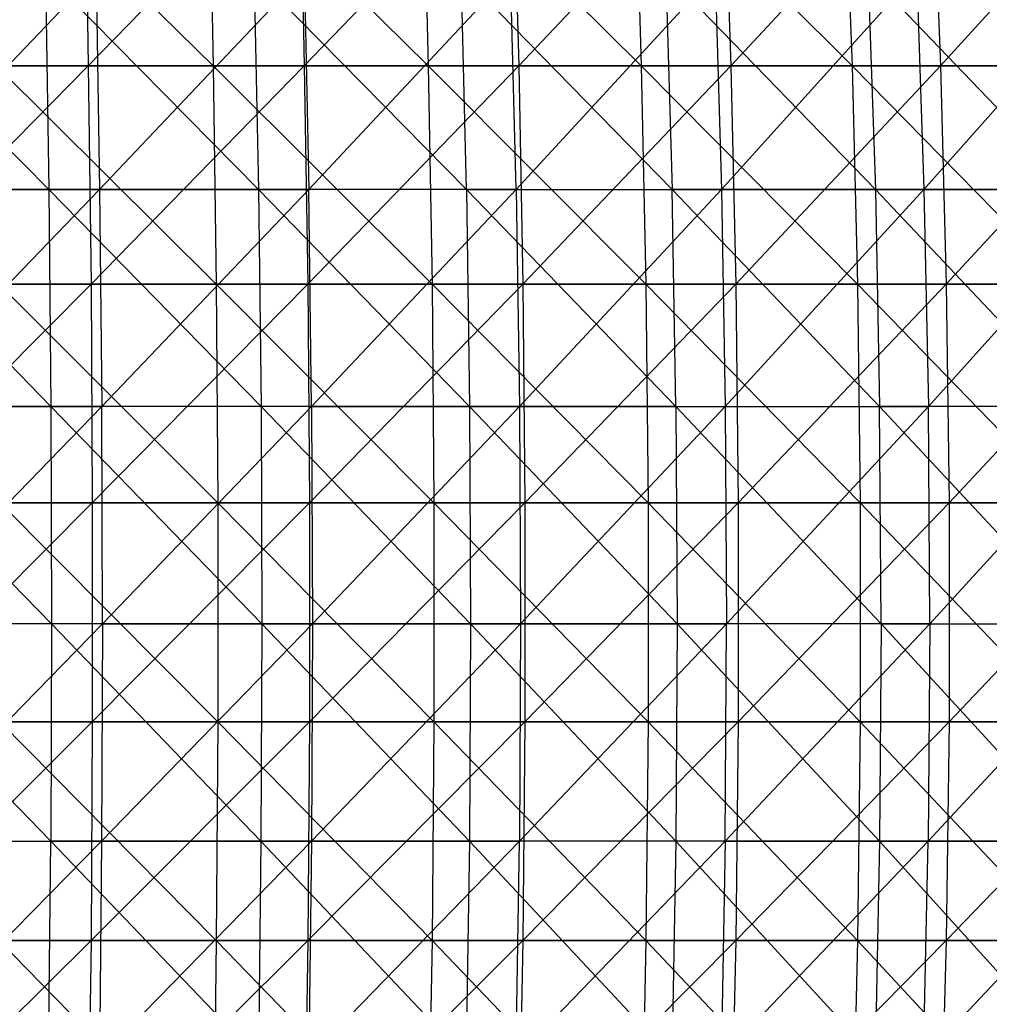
# Model space of a CAD drawing. Extents: x -125 to 125, y -143 to 0.
# Tile 144 of 256: x 8 to 19, y -87 to -76. Entities that reach past the tile are written whole.
import ezdxf

# ---------------------------------------------------------------- set-up
doc = ezdxf.new("R2010")
doc.units = 0
doc.header["$LTSCALE"] = 25.4
doc.layers.get('0').update_dxf_attribs({"linetype": 'CONTINUOUS'})

# ---------------------------------------------------------------- blocks, each defined once
blk = doc.blocks.new('NL2500027000_STL_3')
at = {"color": 0}
for p, q in [((7.584, -74.103, 58.869), (10.113, -76.597, 58.807)), ((7.584, -74.103, 58.869), (10.113, -76.597, 58.807)), ((8.633, -74.103, -58.724), (8.679, -76.597, -59.036)), ((8.633, -74.103, -58.724), (8.679, -76.597, -59.036)), ((11.101, -74.103, -58.308), (8.679, -76.597, -59.036)), ((11.101, -74.103, -58.308), (8.679, -76.597, -59.036)), ((10.059, -74.103, 58.496), (12.583, -76.597, 58.329)), ((10.059, -74.103, 58.496), (12.583, -76.597, 58.329)), ((10.059, -74.103, 58.496), (10.113, -76.597, 58.807)), ((10.059, -74.103, 58.496), (10.113, -76.597, 58.807)), ((11.101, -74.103, -58.308), (11.16, -76.597, -58.617)), ((11.101, -74.103, -58.308), (11.16, -76.597, -58.617)), ((13.55, -74.103, -57.788), (11.16, -76.597, -58.617)), ((13.55, -74.103, -57.788), (11.16, -76.597, -58.617)), ((12.516, -74.103, 58.02), (15.03, -76.597, 57.746)), ((12.516, -74.103, 58.02), (15.03, -76.597, 57.746)), ((12.516, -74.103, 58.02), (12.583, -76.597, 58.329)), ((12.516, -74.103, 58.02), (12.583, -76.597, 58.329)), ((13.55, -74.103, -57.788), (13.622, -76.597, -58.095)), ((13.55, -74.103, -57.788), (13.622, -76.597, -58.095)), ((15.974, -74.103, -57.165), (13.622, -76.597, -58.095)), ((15.974, -74.103, -57.165), (13.622, -76.597, -58.095)), ((14.951, -74.103, 57.441), (17.451, -76.597, 57.061)), ((14.951, -74.103, 57.441), (17.451, -76.597, 57.061)), ((14.951, -74.103, 57.441), (15.03, -76.597, 57.746)), ((14.951, -74.103, 57.441), (15.03, -76.597, 57.746)), ((15.974, -74.103, -57.165), (16.059, -76.597, -57.469)), ((15.974, -74.103, -57.165), (16.059, -76.597, -57.469)), ((18.369, -74.103, -56.441), (16.059, -76.597, -57.469)), ((18.369, -74.103, -56.441), (16.059, -76.597, -57.469)), ((17.359, -74.103, 56.76), (17.451, -76.597, 57.061)), ((17.359, -74.103, 56.76), (17.451, -76.597, 57.061)), ((18.369, -74.103, -56.441), (18.467, -76.597, -56.741)), ((18.369, -74.103, -56.441), (18.467, -76.597, -56.741)), ((20.732, -74.103, -55.616), (18.467, -76.597, -56.741)), ((20.732, -74.103, -55.616), (18.467, -76.597, -56.741)), ((8.226, -78.016, 55.381), (5.775, -75.535, 55.428)), ((8.226, -78.016, 55.381), (5.775, -75.535, 55.428)), ((6.388, -78.016, -55.623), (8.767, -75.535, -55.034)), ((6.388, -78.016, -55.623), (8.767, -75.535, -55.034)), ((10.634, -78.016, 54.969), (8.187, -75.535, 55.123)), ((8.187, -75.535, 55.123), (8.226, -78.016, 55.381)), ((8.187, -75.535, 55.123), (8.226, -78.016, 55.381)), ((10.634, -78.016, 54.969), (8.187, -75.535, 55.123)), ((8.767, -75.535, -55.034), (8.808, -78.016, -55.291)), ((8.767, -75.535, -55.034), (8.808, -78.016, -55.291)), ((8.808, -78.016, -55.291), (11.159, -75.535, -54.599)), ((8.808, -78.016, -55.291), (11.159, -75.535, -54.599)), ((10.584, -75.535, 54.713), (10.634, -78.016, 54.969)), ((10.584, -75.535, 54.713), (10.634, -78.016, 54.969)), ((10.584, -75.535, 54.713), (13.021, -78.016, 54.453)), ((10.584, -75.535, 54.713), (13.021, -78.016, 54.453)), ((11.159, -75.535, -54.599), (11.212, -78.016, -54.854)), ((11.159, -75.535, -54.599), (11.212, -78.016, -54.854)), ((11.212, -78.016, -54.854), (13.53, -75.535, -54.06)), ((11.212, -78.016, -54.854), (13.53, -75.535, -54.06)), ((15.384, -78.016, 53.833), (12.961, -75.535, 54.2)), ((13.021, -78.016, 54.453), (12.961, -75.535, 54.2)), ((15.384, -78.016, 53.833), (12.961, -75.535, 54.2)), ((13.021, -78.016, 54.453), (12.961, -75.535, 54.2)), ((13.594, -78.016, -54.313), (13.53, -75.535, -54.06)), ((13.594, -78.016, -54.313), (13.53, -75.535, -54.06)), ((13.594, -78.016, -54.313), (15.876, -75.535, -53.419)), ((13.594, -78.016, -54.313), (15.876, -75.535, -53.419)), ((15.312, -75.535, 53.583), (15.384, -78.016, 53.833)), ((15.312, -75.535, 53.583), (15.384, -78.016, 53.833)), ((15.312, -75.535, 53.583), (17.718, -78.016, 53.111)), ((15.312, -75.535, 53.583), (17.718, -78.016, 53.111)), ((15.876, -75.535, -53.419), (15.95, -78.016, -53.669)), ((15.876, -75.535, -53.419), (15.95, -78.016, -53.669)), ((15.95, -78.016, -53.669), (18.191, -75.535, -52.675)), ((15.95, -78.016, -53.669), (18.191, -75.535, -52.675)), ((20.017, -78.016, 52.288), (17.635, -75.535, 52.864)), ((17.635, -75.535, 52.864), (17.718, -78.016, 53.111)), ((17.635, -75.535, 52.864), (17.718, -78.016, 53.111)), ((20.017, -78.016, 52.288), (17.635, -75.535, 52.864)), ((18.191, -75.535, -52.675), (18.276, -78.016, -52.922)), ((18.191, -75.535, -52.675), (18.276, -78.016, -52.922)), ((18.276, -78.016, -52.922), (20.471, -75.535, -51.832)), ((18.276, -78.016, -52.922), (20.471, -75.535, -51.832)), ((8.679, -76.597, -59.036), (6.183, -76.597, -59.349)), ((8.679, -76.597, -59.036), (6.183, -76.597, -59.349)), ((8.679, -76.597, -59.036), (6.205, -79.101, -59.559)), ((8.679, -76.597, -59.036), (6.205, -79.101, -59.559)), ((7.624, -76.597, 59.181), (10.113, -76.597, 58.807)), ((7.624, -76.597, 59.181), (10.113, -76.597, 58.807)), ((7.624, -76.597, 59.181), (10.148, -79.101, 59.015)), ((7.624, -76.597, 59.181), (10.148, -79.101, 59.015)), ((11.16, -76.597, -58.617), (8.679, -76.597, -59.036)), ((8.679, -76.597, -59.036), (8.71, -79.101, -59.244)), ((8.679, -76.597, -59.036), (8.71, -79.101, -59.244)), ((11.16, -76.597, -58.617), (8.679, -76.597, -59.036)), ((11.16, -76.597, -58.617), (8.71, -79.101, -59.244)), ((11.16, -76.597, -58.617), (8.71, -79.101, -59.244)), ((10.113, -76.597, 58.807), (12.583, -76.597, 58.329)), ((10.113, -76.597, 58.807), (12.583, -76.597, 58.329)), ((10.113, -76.597, 58.807), (12.627, -79.101, 58.535)), ((10.113, -76.597, 58.807), (12.627, -79.101, 58.535)), ((10.113, -76.597, 58.807), (10.148, -79.101, 59.015)), ((10.113, -76.597, 58.807), (10.148, -79.101, 59.015)), ((13.622, -76.597, -58.095), (11.16, -76.597, -58.617)), ((11.16, -76.597, -58.617), (11.2, -79.101, -58.824)), ((11.16, -76.597, -58.617), (11.2, -79.101, -58.824)), ((13.622, -76.597, -58.095), (11.16, -76.597, -58.617)), ((13.622, -76.597, -58.095), (11.2, -79.101, -58.824)), ((13.622, -76.597, -58.095), (11.2, -79.101, -58.824)), ((12.583, -76.597, 58.329), (15.03, -76.597, 57.746)), ((12.583, -76.597, 58.329), (15.03, -76.597, 57.746)), ((12.583, -76.597, 58.329), (15.083, -79.101, 57.95)), ((12.583, -76.597, 58.329), (15.083, -79.101, 57.95)), ((12.583, -76.597, 58.329), (12.627, -79.101, 58.535)), ((12.583, -76.597, 58.329), (12.627, -79.101, 58.535)), ((16.059, -76.597, -57.469), (13.622, -76.597, -58.095)), ((13.622, -76.597, -58.095), (13.67, -79.101, -58.3)), ((13.622, -76.597, -58.095), (13.67, -79.101, -58.3)), ((16.059, -76.597, -57.469), (13.622, -76.597, -58.095)), ((16.059, -76.597, -57.469), (13.67, -79.101, -58.3)), ((16.059, -76.597, -57.469), (13.67, -79.101, -58.3)), ((15.03, -76.597, 57.746), (17.451, -76.597, 57.061)), ((15.03, -76.597, 57.746), (17.451, -76.597, 57.061)), ((15.03, -76.597, 57.746), (17.513, -79.101, 57.263)), ((15.03, -76.597, 57.746), (17.513, -79.101, 57.263)), ((15.03, -76.597, 57.746), (15.083, -79.101, 57.95)), ((15.03, -76.597, 57.746), (15.083, -79.101, 57.95)), ((18.467, -76.597, -56.741), (16.059, -76.597, -57.469)), ((16.059, -76.597, -57.469), (16.115, -79.101, -57.672)), ((16.059, -76.597, -57.469), (16.115, -79.101, -57.672)), ((18.467, -76.597, -56.741), (16.059, -76.597, -57.469)), ((18.467, -76.597, -56.741), (16.115, -79.101, -57.672)), ((18.467, -76.597, -56.741), (16.115, -79.101, -57.672)), ((17.451, -76.597, 57.061), (19.841, -76.597, 56.275)), ((17.451, -76.597, 57.061), (19.841, -76.597, 56.275)), ((17.451, -76.597, 57.061), (19.911, -79.101, 56.474)), ((17.451, -76.597, 57.061), (19.911, -79.101, 56.474)), ((17.451, -76.597, 57.061), (17.513, -79.101, 57.263)), ((17.451, -76.597, 57.061), (17.513, -79.101, 57.263)), ((20.843, -76.597, -55.912), (18.467, -76.597, -56.741)), ((18.467, -76.597, -56.741), (18.532, -79.101, -56.941)), ((18.467, -76.597, -56.741), (18.532, -79.101, -56.941)), ((20.843, -76.597, -55.912), (18.467, -76.597, -56.741)), ((20.843, -76.597, -55.912), (18.532, -79.101, -56.941)), ((20.843, -76.597, -55.912), (18.532, -79.101, -56.941)), ((8.226, -78.016, 55.381), (5.802, -78.016, 55.687)), ((8.226, -78.016, 55.381), (5.802, -78.016, 55.687)), ((8.249, -80.506, 55.535), (5.802, -78.016, 55.687)), ((8.249, -80.506, 55.535), (5.802, -78.016, 55.687)), ((6.388, -78.016, -55.623), (8.808, -78.016, -55.291)), ((6.388, -78.016, -55.623), (8.808, -78.016, -55.291)), ((6.406, -80.506, -55.778), (8.808, -78.016, -55.291)), ((6.406, -80.506, -55.778), (8.808, -78.016, -55.291)), ((10.634, -78.016, 54.969), (8.226, -78.016, 55.381)), ((10.634, -78.016, 54.969), (8.226, -78.016, 55.381)), ((10.663, -80.506, 55.122), (8.226, -78.016, 55.381)), ((8.226, -78.016, 55.381), (8.249, -80.506, 55.535)), ((8.226, -78.016, 55.381), (8.249, -80.506, 55.535)), ((10.663, -80.506, 55.122), (8.226, -78.016, 55.381)), ((8.808, -78.016, -55.291), (11.212, -78.016, -54.854)), ((8.808, -78.016, -55.291), (11.212, -78.016, -54.854)), ((8.808, -78.016, -55.291), (8.833, -80.506, -55.445)), ((8.808, -78.016, -55.291), (8.833, -80.506, -55.445)), ((8.833, -80.506, -55.445), (11.212, -78.016, -54.854)), ((8.833, -80.506, -55.445), (11.212, -78.016, -54.854)), ((13.021, -78.016, 54.453), (10.634, -78.016, 54.969)), ((13.021, -78.016, 54.453), (10.634, -78.016, 54.969)), ((13.058, -80.506, 54.605), (10.634, -78.016, 54.969)), ((10.634, -78.016, 54.969), (10.663, -80.506, 55.122)), ((10.634, -78.016, 54.969), (10.663, -80.506, 55.122)), ((13.058, -80.506, 54.605), (10.634, -78.016, 54.969)), ((11.243, -80.506, -55.007), (11.212, -78.016, -54.854)), ((11.243, -80.506, -55.007), (11.212, -78.016, -54.854)), ((13.594, -78.016, -54.313), (11.212, -78.016, -54.854)), ((13.594, -78.016, -54.313), (11.212, -78.016, -54.854)), ((11.243, -80.506, -55.007), (13.594, -78.016, -54.313)), ((11.243, -80.506, -55.007), (13.594, -78.016, -54.313)), ((13.021, -78.016, 54.453), (13.058, -80.506, 54.605)), ((13.021, -78.016, 54.453), (13.058, -80.506, 54.605)), ((13.021, -78.016, 54.453), (15.427, -80.506, 53.983)), ((13.021, -78.016, 54.453), (15.427, -80.506, 53.983)), ((13.021, -78.016, 54.453), (15.384, -78.016, 53.833)), ((13.021, -78.016, 54.453), (15.384, -78.016, 53.833)), ((13.594, -78.016, -54.313), (15.95, -78.016, -53.669)), ((13.594, -78.016, -54.313), (15.95, -78.016, -53.669)), ((13.594, -78.016, -54.313), (13.632, -80.506, -54.464)), ((13.594, -78.016, -54.313), (13.632, -80.506, -54.464)), ((13.632, -80.506, -54.464), (15.95, -78.016, -53.669)), ((13.632, -80.506, -54.464), (15.95, -78.016, -53.669)), ((17.718, -78.016, 53.111), (15.384, -78.016, 53.833)), ((17.718, -78.016, 53.111), (15.384, -78.016, 53.833)), ((17.767, -80.506, 53.259), (15.384, -78.016, 53.833)), ((15.427, -80.506, 53.983), (15.384, -78.016, 53.833)), ((17.767, -80.506, 53.259), (15.384, -78.016, 53.833)), ((15.427, -80.506, 53.983), (15.384, -78.016, 53.833)), ((15.95, -78.016, -53.669), (18.276, -78.016, -52.922)), ((15.95, -78.016, -53.669), (18.276, -78.016, -52.922)), ((15.95, -78.016, -53.669), (15.994, -80.506, -53.818)), ((15.95, -78.016, -53.669), (15.994, -80.506, -53.818)), ((15.994, -80.506, -53.818), (18.276, -78.016, -52.922)), ((15.994, -80.506, -53.818), (18.276, -78.016, -52.922)), ((17.718, -78.016, 53.111), (17.767, -80.506, 53.259)), ((17.718, -78.016, 53.111), (17.767, -80.506, 53.259)), ((17.718, -78.016, 53.111), (20.073, -80.506, 52.433)), ((20.017, -78.016, 52.288), (17.718, -78.016, 53.111)), ((20.017, -78.016, 52.288), (17.718, -78.016, 53.111)), ((17.718, -78.016, 53.111), (20.073, -80.506, 52.433)), ((18.276, -78.016, -52.922), (20.567, -78.016, -52.074)), ((18.276, -78.016, -52.922), (20.567, -78.016, -52.074)), ((18.276, -78.016, -52.922), (18.327, -80.506, -53.069)), ((18.276, -78.016, -52.922), (18.327, -80.506, -53.069)), ((20.567, -78.016, -52.074), (18.327, -80.506, -53.069)), ((20.567, -78.016, -52.074), (18.327, -80.506, -53.069)), ((8.71, -79.101, -59.244), (6.205, -79.101, -59.559)), ((8.71, -79.101, -59.244), (6.205, -79.101, -59.559)), ((8.71, -79.101, -59.244), (6.216, -81.612, -59.664)), ((8.71, -79.101, -59.244), (6.216, -81.612, -59.664)), ((7.651, -79.101, 59.39), (10.148, -79.101, 59.015)), ((7.651, -79.101, 59.39), (10.148, -79.101, 59.015)), ((7.651, -79.101, 59.39), (10.166, -81.612, 59.119)), ((7.651, -79.101, 59.39), (10.166, -81.612, 59.119)), ((11.2, -79.101, -58.824), (8.71, -79.101, -59.244)), ((8.71, -79.101, -59.244), (8.725, -81.612, -59.349)), ((8.71, -79.101, -59.244), (8.725, -81.612, -59.349)), ((11.2, -79.101, -58.824), (8.71, -79.101, -59.244)), ((11.2, -79.101, -58.824), (8.725, -81.612, -59.349)), ((11.2, -79.101, -58.824), (8.725, -81.612, -59.349)), ((10.148, -79.101, 59.015), (12.627, -79.101, 58.535)), ((10.148, -79.101, 59.015), (12.627, -79.101, 58.535)), ((10.148, -79.101, 59.015), (12.649, -81.612, 58.638)), ((10.148, -79.101, 59.015), (12.649, -81.612, 58.638)), ((10.148, -79.101, 59.015), (10.166, -81.612, 59.119)), ((10.148, -79.101, 59.015), (10.166, -81.612, 59.119)), ((13.67, -79.101, -58.3), (11.2, -79.101, -58.824)), ((11.2, -79.101, -58.824), (11.22, -81.612, -58.928)), ((11.2, -79.101, -58.824), (11.22, -81.612, -58.928)), ((13.67, -79.101, -58.3), (11.2, -79.101, -58.824)), ((13.67, -79.101, -58.3), (11.22, -81.612, -58.928)), ((13.67, -79.101, -58.3), (11.22, -81.612, -58.928)), ((12.627, -79.101, 58.535), (15.083, -79.101, 57.95)), ((12.627, -79.101, 58.535), (15.083, -79.101, 57.95)), ((12.627, -79.101, 58.535), (15.11, -81.612, 58.052)), ((12.627, -79.101, 58.535), (15.11, -81.612, 58.052)), ((12.627, -79.101, 58.535), (12.649, -81.612, 58.638)), ((12.627, -79.101, 58.535), (12.649, -81.612, 58.638)), ((16.115, -79.101, -57.672), (13.67, -79.101, -58.3)), ((13.67, -79.101, -58.3), (13.694, -81.612, -58.403)), ((13.67, -79.101, -58.3), (13.694, -81.612, -58.403)), ((16.115, -79.101, -57.672), (13.67, -79.101, -58.3)), ((16.115, -79.101, -57.672), (13.694, -81.612, -58.403)), ((16.115, -79.101, -57.672), (13.694, -81.612, -58.403)), ((15.083, -79.101, 57.95), (17.513, -79.101, 57.263)), ((15.083, -79.101, 57.95), (17.513, -79.101, 57.263)), ((15.083, -79.101, 57.95), (17.544, -81.612, 57.364)), ((15.083, -79.101, 57.95), (17.544, -81.612, 57.364)), ((15.083, -79.101, 57.95), (15.11, -81.612, 58.052)), ((15.083, -79.101, 57.95), (15.11, -81.612, 58.052)), ((18.532, -79.101, -56.941), (16.115, -79.101, -57.672)), ((16.115, -79.101, -57.672), (16.144, -81.612, -57.774)), ((16.115, -79.101, -57.672), (16.144, -81.612, -57.774)), ((18.532, -79.101, -56.941), (16.115, -79.101, -57.672)), ((18.532, -79.101, -56.941), (16.144, -81.612, -57.774)), ((18.532, -79.101, -56.941), (16.144, -81.612, -57.774)), ((17.513, -79.101, 57.263), (19.911, -79.101, 56.474)), ((17.513, -79.101, 57.263), (19.911, -79.101, 56.474)), ((17.513, -79.101, 57.263), (19.947, -81.612, 56.573)), ((17.513, -79.101, 57.263), (19.947, -81.612, 56.573)), ((17.513, -79.101, 57.263), (17.544, -81.612, 57.364)), ((17.513, -79.101, 57.263), (17.544, -81.612, 57.364)), ((20.916, -79.101, -56.109), (18.532, -79.101, -56.941)), ((18.532, -79.101, -56.941), (18.565, -81.612, -57.042)), ((18.532, -79.101, -56.941), (18.565, -81.612, -57.042)), ((20.916, -79.101, -56.109), (18.532, -79.101, -56.941)), ((20.916, -79.101, -56.109), (18.565, -81.612, -57.042)), ((20.916, -79.101, -56.109), (18.565, -81.612, -57.042)), ((8.249, -80.506, 55.535), (5.818, -80.506, 55.842)), ((8.249, -80.506, 55.535), (5.818, -80.506, 55.842)), ((8.256, -83, 55.585), (5.818, -80.506, 55.842)), ((8.256, -83, 55.585), (5.818, -80.506, 55.842)), ((6.406, -80.506, -55.778), (8.833, -80.506, -55.445)), ((6.406, -80.506, -55.778), (8.833, -80.506, -55.445)), ((6.412, -83, -55.828), (8.833, -80.506, -55.445)), ((6.412, -83, -55.828), (8.833, -80.506, -55.445)), ((10.663, -80.506, 55.122), (8.249, -80.506, 55.535)), ((10.663, -80.506, 55.122), (8.249, -80.506, 55.535)), ((10.673, -83, 55.172), (8.249, -80.506, 55.535)), ((8.249, -80.506, 55.535), (8.256, -83, 55.585)), ((8.249, -80.506, 55.535), (8.256, -83, 55.585)), ((10.673, -83, 55.172), (8.249, -80.506, 55.535)), ((8.841, -83, -55.495), (8.833, -80.506, -55.445)), ((8.841, -83, -55.495), (8.833, -80.506, -55.445)), ((11.243, -80.506, -55.007), (8.833, -80.506, -55.445)), ((11.243, -80.506, -55.007), (8.833, -80.506, -55.445)), ((8.841, -83, -55.495), (11.243, -80.506, -55.007)), ((8.841, -83, -55.495), (11.243, -80.506, -55.007)), ((13.058, -80.506, 54.605), (10.663, -80.506, 55.122)), ((13.058, -80.506, 54.605), (10.663, -80.506, 55.122)), ((13.069, -83, 54.654), (10.663, -80.506, 55.122)), ((10.663, -80.506, 55.122), (10.673, -83, 55.172)), ((10.663, -80.506, 55.122), (10.673, -83, 55.172)), ((13.069, -83, 54.654), (10.663, -80.506, 55.122)), ((11.243, -80.506, -55.007), (13.632, -80.506, -54.464)), ((11.243, -80.506, -55.007), (13.632, -80.506, -54.464)), ((11.243, -80.506, -55.007), (11.253, -83, -55.056)), ((11.243, -80.506, -55.007), (11.253, -83, -55.056)), ((11.253, -83, -55.056), (13.632, -80.506, -54.464)), ((11.253, -83, -55.056), (13.632, -80.506, -54.464)), ((15.427, -80.506, 53.983), (13.058, -80.506, 54.605)), ((15.427, -80.506, 53.983), (13.058, -80.506, 54.605)), ((15.441, -83, 54.032), (13.058, -80.506, 54.605)), ((13.058, -80.506, 54.605), (13.069, -83, 54.654)), ((13.058, -80.506, 54.605), (13.069, -83, 54.654)), ((15.441, -83, 54.032), (13.058, -80.506, 54.605)), ((13.632, -80.506, -54.464), (15.994, -80.506, -53.818)), ((13.632, -80.506, -54.464), (15.994, -80.506, -53.818)), ((13.632, -80.506, -54.464), (13.644, -83, -54.513)), ((13.632, -80.506, -54.464), (13.644, -83, -54.513)), ((13.644, -83, -54.513), (15.994, -80.506, -53.818)), ((13.644, -83, -54.513), (15.994, -80.506, -53.818)), ((15.427, -80.506, 53.983), (15.441, -83, 54.032)), ((15.427, -80.506, 53.983), (15.441, -83, 54.032)), ((15.427, -80.506, 53.983), (17.783, -83, 53.307)), ((15.427, -80.506, 53.983), (17.783, -83, 53.307)), ((15.427, -80.506, 53.983), (17.767, -80.506, 53.259)), ((15.427, -80.506, 53.983), (17.767, -80.506, 53.259)), ((15.994, -80.506, -53.818), (18.327, -80.506, -53.069)), ((15.994, -80.506, -53.818), (18.327, -80.506, -53.069)), ((15.994, -80.506, -53.818), (16.009, -83, -53.866)), ((15.994, -80.506, -53.818), (16.009, -83, -53.866)), ((18.327, -80.506, -53.069), (16.009, -83, -53.866)), ((18.327, -80.506, -53.069), (16.009, -83, -53.866)), ((20.073, -80.506, 52.433), (17.767, -80.506, 53.259)), ((20.073, -80.506, 52.433), (17.767, -80.506, 53.259)), ((20.091, -83, 52.48), (17.767, -80.506, 53.259)), ((17.783, -83, 53.307), (17.767, -80.506, 53.259)), ((20.091, -83, 52.48), (17.767, -80.506, 53.259)), ((17.783, -83, 53.307), (17.767, -80.506, 53.259)), ((18.343, -83, -53.117), (18.327, -80.506, -53.069)), ((18.343, -83, -53.117), (18.327, -80.506, -53.069)), ((20.624, -80.506, -52.219), (18.327, -80.506, -53.069)), ((20.624, -80.506, -52.219), (18.327, -80.506, -53.069)), ((18.343, -83, -53.117), (20.624, -80.506, -52.219)), ((18.343, -83, -53.117), (20.624, -80.506, -52.219)), ((8.725, -81.612, -59.349), (6.216, -81.612, -59.664)), ((8.725, -81.612, -59.349), (6.216, -81.612, -59.664)), ((8.725, -81.612, -59.349), (6.216, -84.125, -59.664)), ((8.725, -81.612, -59.349), (6.216, -84.125, -59.664)), ((7.665, -81.612, 59.495), (10.166, -81.612, 59.119)), ((7.665, -81.612, 59.495), (10.166, -81.612, 59.119)), ((7.665, -81.612, 59.495), (10.166, -84.125, 59.119)), ((7.665, -81.612, 59.495), (10.166, -84.125, 59.119)), ((11.22, -81.612, -58.928), (8.725, -81.612, -59.349)), ((8.725, -81.612, -59.349), (8.725, -84.125, -59.349)), ((8.725, -81.612, -59.349), (8.725, -84.125, -59.349)), ((11.22, -81.612, -58.928), (8.725, -81.612, -59.349)), ((11.22, -81.612, -58.928), (8.725, -84.125, -59.349)), ((11.22, -81.612, -58.928), (8.725, -84.125, -59.349)), ((10.166, -81.612, 59.119), (12.649, -81.612, 58.638)), ((10.166, -81.612, 59.119), (12.649, -81.612, 58.638)), ((10.166, -81.612, 59.119), (12.649, -84.125, 58.638)), ((10.166, -81.612, 59.119), (12.649, -84.125, 58.638)), ((10.166, -81.612, 59.119), (10.166, -84.125, 59.119)), ((10.166, -81.612, 59.119), (10.166, -84.125, 59.119)), ((13.694, -81.612, -58.403), (11.22, -81.612, -58.928)), ((11.22, -81.612, -58.928), (11.22, -84.125, -58.928)), ((11.22, -81.612, -58.928), (11.22, -84.125, -58.928)), ((13.694, -81.612, -58.403), (11.22, -81.612, -58.928)), ((13.694, -81.612, -58.403), (11.22, -84.125, -58.928)), ((13.694, -81.612, -58.403), (11.22, -84.125, -58.928)), ((12.649, -81.612, 58.638), (15.11, -81.612, 58.052)), ((12.649, -81.612, 58.638), (15.11, -81.612, 58.052)), ((12.649, -81.612, 58.638), (15.11, -84.125, 58.053)), ((12.649, -81.612, 58.638), (15.11, -84.125, 58.053)), ((12.649, -81.612, 58.638), (12.649, -84.125, 58.638)), ((12.649, -81.612, 58.638), (12.649, -84.125, 58.638)), ((16.144, -81.612, -57.774), (13.694, -81.612, -58.403)), ((13.694, -81.612, -58.403), (13.694, -84.125, -58.403)), ((13.694, -81.612, -58.403), (13.694, -84.125, -58.403)), ((16.144, -81.612, -57.774), (13.694, -81.612, -58.403)), ((16.144, -81.612, -57.774), (13.694, -84.125, -58.403)), ((16.144, -81.612, -57.774), (13.694, -84.125, -58.403)), ((15.11, -81.612, 58.052), (17.544, -81.612, 57.364)), ((15.11, -81.612, 58.052), (17.544, -81.612, 57.364)), ((15.11, -81.612, 58.052), (17.544, -84.125, 57.364)), ((15.11, -81.612, 58.052), (17.544, -84.125, 57.364)), ((15.11, -81.612, 58.052), (15.11, -84.125, 58.053)), ((15.11, -81.612, 58.052), (15.11, -84.125, 58.053)), ((18.565, -81.612, -57.042), (16.144, -81.612, -57.774)), ((16.144, -81.612, -57.774), (16.144, -84.125, -57.774)), ((16.144, -81.612, -57.774), (16.144, -84.125, -57.774)), ((18.565, -81.612, -57.042), (16.144, -81.612, -57.774)), ((18.565, -81.612, -57.042), (16.144, -84.125, -57.774)), ((18.565, -81.612, -57.042), (16.144, -84.125, -57.774)), ((17.544, -81.612, 57.364), (19.947, -81.612, 56.573)), ((17.544, -81.612, 57.364), (19.947, -81.612, 56.573)), ((17.544, -81.612, 57.364), (19.947, -84.125, 56.574)), ((17.544, -81.612, 57.364), (19.947, -84.125, 56.574)), ((17.544, -81.612, 57.364), (17.544, -84.125, 57.364)), ((17.544, -81.612, 57.364), (17.544, -84.125, 57.364)), ((20.953, -81.612, -56.208), (18.565, -81.612, -57.042)), ((18.565, -81.612, -57.042), (18.565, -84.125, -57.042)), ((18.565, -81.612, -57.042), (18.565, -84.125, -57.042)), ((20.953, -81.612, -56.208), (18.565, -81.612, -57.042)), ((20.953, -81.612, -56.208), (18.565, -84.125, -57.042)), ((20.953, -81.612, -56.208), (18.565, -84.125, -57.042)), ((5.824, -83, 55.892), (8.248, -85.494, 55.53)), ((8.256, -83, 55.585), (5.824, -83, 55.892)), ((8.256, -83, 55.585), (5.824, -83, 55.892)), ((5.824, -83, 55.892), (8.248, -85.494, 55.53)), ((6.405, -85.494, -55.773), (8.841, -83, -55.495)), ((6.405, -85.494, -55.773), (8.841, -83, -55.495)), ((8.841, -83, -55.495), (6.412, -83, -55.828)), ((8.841, -83, -55.495), (6.412, -83, -55.828)), ((8.256, -83, 55.585), (8.248, -85.494, 55.53)), ((8.256, -83, 55.585), (8.248, -85.494, 55.53)), ((10.673, -83, 55.172), (8.256, -83, 55.585)), ((10.673, -83, 55.172), (8.256, -83, 55.585)), ((10.662, -85.494, 55.118), (8.256, -83, 55.585)), ((10.662, -85.494, 55.118), (8.256, -83, 55.585)), ((8.841, -83, -55.495), (8.832, -85.494, -55.44)), ((8.832, -85.494, -55.44), (11.253, -83, -55.056)), ((8.841, -83, -55.495), (8.832, -85.494, -55.44)), ((8.832, -85.494, -55.44), (11.253, -83, -55.056)), ((8.841, -83, -55.495), (11.253, -83, -55.056)), ((8.841, -83, -55.495), (11.253, -83, -55.056)), ((10.673, -83, 55.172), (10.662, -85.494, 55.118)), ((10.673, -83, 55.172), (10.662, -85.494, 55.118)), ((13.069, -83, 54.654), (10.673, -83, 55.172)), ((13.069, -83, 54.654), (10.673, -83, 55.172)), ((13.056, -85.494, 54.6), (10.673, -83, 55.172)), ((13.056, -85.494, 54.6), (10.673, -83, 55.172)), ((11.253, -83, -55.056), (11.242, -85.494, -55.002)), ((11.242, -85.494, -55.002), (13.644, -83, -54.513)), ((11.253, -83, -55.056), (11.242, -85.494, -55.002)), ((11.242, -85.494, -55.002), (13.644, -83, -54.513)), ((11.253, -83, -55.056), (13.644, -83, -54.513)), ((11.253, -83, -55.056), (13.644, -83, -54.513)), ((13.069, -83, 54.654), (13.056, -85.494, 54.6)), ((13.069, -83, 54.654), (13.056, -85.494, 54.6)), ((15.441, -83, 54.032), (13.069, -83, 54.654)), ((15.441, -83, 54.032), (13.069, -83, 54.654)), ((15.426, -85.494, 53.979), (13.069, -83, 54.654)), ((15.426, -85.494, 53.979), (13.069, -83, 54.654)), ((16.009, -83, -53.866), (13.63, -85.494, -54.46)), ((13.644, -83, -54.513), (13.63, -85.494, -54.46)), ((16.009, -83, -53.866), (13.63, -85.494, -54.46)), ((13.644, -83, -54.513), (13.63, -85.494, -54.46)), ((13.644, -83, -54.513), (16.009, -83, -53.866)), ((13.644, -83, -54.513), (16.009, -83, -53.866)), ((15.441, -83, 54.032), (15.426, -85.494, 53.979)), ((15.441, -83, 54.032), (15.426, -85.494, 53.979)), ((17.783, -83, 53.307), (15.441, -83, 54.032)), ((17.783, -83, 53.307), (15.441, -83, 54.032)), ((17.765, -85.494, 53.254), (15.441, -83, 54.032)), ((17.765, -85.494, 53.254), (15.441, -83, 54.032)), ((15.993, -85.494, -53.813), (16.009, -83, -53.866)), ((15.993, -85.494, -53.813), (16.009, -83, -53.866)), ((15.993, -85.494, -53.813), (18.343, -83, -53.117)), ((15.993, -85.494, -53.813), (18.343, -83, -53.117)), ((18.343, -83, -53.117), (16.009, -83, -53.866)), ((18.343, -83, -53.117), (16.009, -83, -53.866)), ((17.783, -83, 53.307), (17.765, -85.494, 53.254)), ((17.783, -83, 53.307), (17.765, -85.494, 53.254)), ((17.783, -83, 53.307), (20.071, -85.494, 52.429)), ((17.783, -83, 53.307), (20.071, -85.494, 52.429)), ((17.783, -83, 53.307), (20.091, -83, 52.48)), ((17.783, -83, 53.307), (20.091, -83, 52.48)), ((20.642, -83, -52.266), (18.325, -85.494, -53.064)), ((18.343, -83, -53.117), (18.325, -85.494, -53.064)), ((20.642, -83, -52.266), (18.325, -85.494, -53.064)), ((18.343, -83, -53.117), (18.325, -85.494, -53.064)), ((18.343, -83, -53.117), (20.642, -83, -52.266)), ((18.343, -83, -53.117), (20.642, -83, -52.266)), ((8.725, -84.125, -59.349), (6.205, -86.636, -59.56)), ((8.725, -84.125, -59.349), (6.205, -86.636, -59.56)), ((8.725, -84.125, -59.349), (6.216, -84.125, -59.664)), ((8.725, -84.125, -59.349), (6.216, -84.125, -59.664)), ((7.665, -84.125, 59.495), (10.166, -84.125, 59.119)), ((7.665, -84.125, 59.495), (10.166, -84.125, 59.119)), ((7.665, -84.125, 59.495), (10.148, -86.636, 59.016)), ((7.665, -84.125, 59.495), (10.148, -86.636, 59.016)), ((8.725, -84.125, -59.349), (8.71, -86.636, -59.245)), ((8.725, -84.125, -59.349), (8.71, -86.636, -59.245)), ((11.22, -84.125, -58.928), (8.71, -86.636, -59.245)), ((11.22, -84.125, -58.928), (8.71, -86.636, -59.245)), ((11.22, -84.125, -58.928), (8.725, -84.125, -59.349)), ((11.22, -84.125, -58.928), (8.725, -84.125, -59.349)), ((10.166, -84.125, 59.119), (10.148, -86.636, 59.016)), ((10.166, -84.125, 59.119), (10.148, -86.636, 59.016)), ((10.166, -84.125, 59.119), (12.649, -84.125, 58.638)), ((10.166, -84.125, 59.119), (12.649, -84.125, 58.638)), ((10.166, -84.125, 59.119), (12.627, -86.636, 58.536)), ((10.166, -84.125, 59.119), (12.627, -86.636, 58.536)), ((11.22, -84.125, -58.928), (11.2, -86.636, -58.825)), ((11.22, -84.125, -58.928), (11.2, -86.636, -58.825)), ((13.694, -84.125, -58.403), (11.2, -86.636, -58.825)), ((13.694, -84.125, -58.403), (11.2, -86.636, -58.825)), ((13.694, -84.125, -58.403), (11.22, -84.125, -58.928)), ((13.694, -84.125, -58.403), (11.22, -84.125, -58.928)), ((12.649, -84.125, 58.638), (12.627, -86.636, 58.536)), ((12.649, -84.125, 58.638), (12.627, -86.636, 58.536)), ((12.649, -84.125, 58.638), (15.11, -84.125, 58.053)), ((12.649, -84.125, 58.638), (15.11, -84.125, 58.053)), ((12.649, -84.125, 58.638), (15.084, -86.636, 57.951)), ((12.649, -84.125, 58.638), (15.084, -86.636, 57.951)), ((13.694, -84.125, -58.403), (13.67, -86.636, -58.301)), ((13.694, -84.125, -58.403), (13.67, -86.636, -58.301)), ((16.144, -84.125, -57.774), (13.67, -86.636, -58.301)), ((16.144, -84.125, -57.774), (13.67, -86.636, -58.301)), ((16.144, -84.125, -57.774), (13.694, -84.125, -58.403)), ((16.144, -84.125, -57.774), (13.694, -84.125, -58.403)), ((15.11, -84.125, 58.053), (15.084, -86.636, 57.951)), ((15.11, -84.125, 58.053), (15.084, -86.636, 57.951)), ((15.11, -84.125, 58.053), (17.544, -84.125, 57.364)), ((15.11, -84.125, 58.053), (17.544, -84.125, 57.364)), ((15.11, -84.125, 58.053), (17.513, -86.636, 57.264)), ((15.11, -84.125, 58.053), (17.513, -86.636, 57.264)), ((16.144, -84.125, -57.774), (16.115, -86.636, -57.673)), ((16.144, -84.125, -57.774), (16.115, -86.636, -57.673)), ((18.565, -84.125, -57.042), (16.115, -86.636, -57.673)), ((18.565, -84.125, -57.042), (16.115, -86.636, -57.673)), ((18.565, -84.125, -57.042), (16.144, -84.125, -57.774)), ((18.565, -84.125, -57.042), (16.144, -84.125, -57.774)), ((17.544, -84.125, 57.364), (17.513, -86.636, 57.264)), ((17.544, -84.125, 57.364), (17.513, -86.636, 57.264)), ((17.544, -84.125, 57.364), (19.947, -84.125, 56.574)), ((17.544, -84.125, 57.364), (19.947, -84.125, 56.574)), ((17.544, -84.125, 57.364), (19.912, -86.636, 56.475)), ((17.544, -84.125, 57.364), (19.912, -86.636, 56.475)), ((18.565, -84.125, -57.042), (18.532, -86.636, -56.942)), ((18.565, -84.125, -57.042), (18.532, -86.636, -56.942)), ((20.953, -84.125, -56.209), (18.532, -86.636, -56.942)), ((20.953, -84.125, -56.209), (18.532, -86.636, -56.942)), ((20.953, -84.125, -56.209), (18.565, -84.125, -57.042)), ((20.953, -84.125, -56.209), (18.565, -84.125, -57.042)), ((5.818, -85.494, 55.837), (8.248, -85.494, 55.53)), ((5.818, -85.494, 55.837), (8.248, -85.494, 55.53)), ((6.387, -87.984, -55.613), (8.832, -85.494, -55.44)), ((6.387, -87.984, -55.613), (8.832, -85.494, -55.44)), ((6.405, -85.494, -55.773), (8.832, -85.494, -55.44)), ((6.405, -85.494, -55.773), (8.832, -85.494, -55.44)), ((8.224, -87.984, 55.371), (8.248, -85.494, 55.53)), ((8.224, -87.984, 55.371), (8.248, -85.494, 55.53)), ((8.248, -85.494, 55.53), (10.632, -87.984, 54.96)), ((10.662, -85.494, 55.118), (8.248, -85.494, 55.53)), ((10.662, -85.494, 55.118), (8.248, -85.494, 55.53)), ((8.248, -85.494, 55.53), (10.632, -87.984, 54.96)), ((8.832, -85.494, -55.44), (8.807, -87.984, -55.282)), ((8.807, -87.984, -55.282), (11.242, -85.494, -55.002)), ((8.832, -85.494, -55.44), (8.807, -87.984, -55.282)), ((8.807, -87.984, -55.282), (11.242, -85.494, -55.002)), ((8.832, -85.494, -55.44), (11.242, -85.494, -55.002)), ((8.832, -85.494, -55.44), (11.242, -85.494, -55.002)), ((10.662, -85.494, 55.118), (10.632, -87.984, 54.96)), ((10.662, -85.494, 55.118), (10.632, -87.984, 54.96)), ((13.056, -85.494, 54.6), (10.662, -85.494, 55.118)), ((13.056, -85.494, 54.6), (10.662, -85.494, 55.118)), ((13.019, -87.984, 54.444), (10.662, -85.494, 55.118)), ((13.019, -87.984, 54.444), (10.662, -85.494, 55.118)), ((13.63, -85.494, -54.46), (11.21, -87.984, -54.845)), ((11.242, -85.494, -55.002), (11.21, -87.984, -54.845)), ((13.63, -85.494, -54.46), (11.21, -87.984, -54.845)), ((11.242, -85.494, -55.002), (11.21, -87.984, -54.845)), ((11.242, -85.494, -55.002), (13.63, -85.494, -54.46)), ((11.242, -85.494, -55.002), (13.63, -85.494, -54.46)), ((13.056, -85.494, 54.6), (13.019, -87.984, 54.444)), ((13.056, -85.494, 54.6), (13.019, -87.984, 54.444)), ((15.426, -85.494, 53.979), (13.056, -85.494, 54.6)), ((15.426, -85.494, 53.979), (13.056, -85.494, 54.6)), ((15.381, -87.984, 53.824), (13.056, -85.494, 54.6)), ((15.381, -87.984, 53.824), (13.056, -85.494, 54.6)), ((13.591, -87.984, -54.304), (13.63, -85.494, -54.46)), ((13.591, -87.984, -54.304), (13.63, -85.494, -54.46)), ((13.591, -87.984, -54.304), (15.993, -85.494, -53.813)), ((13.591, -87.984, -54.304), (15.993, -85.494, -53.813)), ((15.993, -85.494, -53.813), (13.63, -85.494, -54.46)), ((15.993, -85.494, -53.813), (13.63, -85.494, -54.46)), ((15.426, -85.494, 53.979), (15.381, -87.984, 53.824)), ((15.426, -85.494, 53.979), (15.381, -87.984, 53.824)), ((17.765, -85.494, 53.254), (15.426, -85.494, 53.979)), ((17.765, -85.494, 53.254), (15.426, -85.494, 53.979)), ((17.715, -87.984, 53.102), (15.426, -85.494, 53.979)), ((17.715, -87.984, 53.102), (15.426, -85.494, 53.979)), ((18.325, -85.494, -53.064), (15.947, -87.984, -53.659)), ((15.993, -85.494, -53.813), (15.947, -87.984, -53.659)), ((18.325, -85.494, -53.064), (15.947, -87.984, -53.659)), ((15.993, -85.494, -53.813), (15.947, -87.984, -53.659)), ((15.993, -85.494, -53.813), (18.325, -85.494, -53.064)), ((15.993, -85.494, -53.813), (18.325, -85.494, -53.064)), ((17.765, -85.494, 53.254), (17.715, -87.984, 53.102)), ((17.765, -85.494, 53.254), (17.715, -87.984, 53.102)), ((20.071, -85.494, 52.429), (17.765, -85.494, 53.254)), ((20.071, -85.494, 52.429), (17.765, -85.494, 53.254)), ((20.014, -87.984, 52.279), (17.765, -85.494, 53.254)), ((20.014, -87.984, 52.279), (17.765, -85.494, 53.254)), ((18.273, -87.984, -52.913), (18.325, -85.494, -53.064)), ((18.273, -87.984, -52.913), (18.325, -85.494, -53.064)), ((18.273, -87.984, -52.913), (20.622, -85.494, -52.215)), ((18.273, -87.984, -52.913), (20.622, -85.494, -52.215)), ((18.325, -85.494, -53.064), (20.622, -85.494, -52.215)), ((18.325, -85.494, -53.064), (20.622, -85.494, -52.215)), ((8.71, -86.636, -59.245), (6.183, -89.141, -59.351)), ((8.71, -86.636, -59.245), (6.183, -89.141, -59.351)), ((8.71, -86.636, -59.245), (6.205, -86.636, -59.56)), ((8.71, -86.636, -59.245), (6.205, -86.636, -59.56)), ((7.651, -86.636, 59.391), (10.148, -86.636, 59.016)), ((7.651, -86.636, 59.391), (10.148, -86.636, 59.016)), ((7.651, -86.636, 59.391), (10.113, -89.141, 58.809)), ((7.651, -86.636, 59.391), (10.113, -89.141, 58.809)), ((8.71, -86.636, -59.245), (8.68, -89.141, -59.037)), ((8.71, -86.636, -59.245), (8.68, -89.141, -59.037)), ((11.2, -86.636, -58.825), (8.68, -89.141, -59.037)), ((11.2, -86.636, -58.825), (8.68, -89.141, -59.037)), ((11.2, -86.636, -58.825), (8.71, -86.636, -59.245)), ((11.2, -86.636, -58.825), (8.71, -86.636, -59.245)), ((10.148, -86.636, 59.016), (10.113, -89.141, 58.809)), ((10.148, -86.636, 59.016), (10.113, -89.141, 58.809)), ((10.148, -86.636, 59.016), (12.627, -86.636, 58.536)), ((10.148, -86.636, 59.016), (12.627, -86.636, 58.536)), ((10.148, -86.636, 59.016), (12.583, -89.141, 58.33)), ((10.148, -86.636, 59.016), (12.583, -89.141, 58.33)), ((11.2, -86.636, -58.825), (11.161, -89.141, -58.619)), ((11.2, -86.636, -58.825), (11.161, -89.141, -58.619)), ((13.67, -86.636, -58.301), (11.161, -89.141, -58.619)), ((13.67, -86.636, -58.301), (11.161, -89.141, -58.619)), ((13.67, -86.636, -58.301), (11.2, -86.636, -58.825)), ((13.67, -86.636, -58.301), (11.2, -86.636, -58.825)), ((12.627, -86.636, 58.536), (12.583, -89.141, 58.33)), ((12.627, -86.636, 58.536), (12.583, -89.141, 58.33)), ((12.627, -86.636, 58.536), (15.084, -86.636, 57.951)), ((12.627, -86.636, 58.536), (15.084, -86.636, 57.951)), ((12.627, -86.636, 58.536), (15.031, -89.141, 57.748)), ((12.627, -86.636, 58.536), (15.031, -89.141, 57.748)), ((13.67, -86.636, -58.301), (13.622, -89.141, -58.096)), ((13.67, -86.636, -58.301), (13.622, -89.141, -58.096)), ((16.115, -86.636, -57.673), (13.622, -89.141, -58.096)), ((16.115, -86.636, -57.673), (13.622, -89.141, -58.096)), ((16.115, -86.636, -57.673), (13.67, -86.636, -58.301)), ((16.115, -86.636, -57.673), (13.67, -86.636, -58.301)), ((15.084, -86.636, 57.951), (15.031, -89.141, 57.748)), ((15.084, -86.636, 57.951), (15.031, -89.141, 57.748)), ((15.084, -86.636, 57.951), (17.513, -86.636, 57.264)), ((15.084, -86.636, 57.951), (17.513, -86.636, 57.264)), ((15.084, -86.636, 57.951), (17.452, -89.141, 57.063)), ((15.084, -86.636, 57.951), (17.452, -89.141, 57.063)), ((16.115, -86.636, -57.673), (16.059, -89.141, -57.471)), ((16.115, -86.636, -57.673), (16.059, -89.141, -57.471)), ((18.532, -86.636, -56.942), (16.059, -89.141, -57.471)), ((18.532, -86.636, -56.942), (16.059, -89.141, -57.471)), ((18.532, -86.636, -56.942), (16.115, -86.636, -57.673)), ((18.532, -86.636, -56.942), (16.115, -86.636, -57.673)), ((17.513, -86.636, 57.264), (17.452, -89.141, 57.063)), ((17.513, -86.636, 57.264), (17.452, -89.141, 57.063)), ((17.513, -86.636, 57.264), (19.912, -86.636, 56.475)), ((17.513, -86.636, 57.264), (19.912, -86.636, 56.475)), ((17.513, -86.636, 57.264), (19.842, -89.141, 56.277)), ((17.513, -86.636, 57.264), (19.842, -89.141, 56.277)), ((18.532, -86.636, -56.942), (18.467, -89.141, -56.743)), ((18.532, -86.636, -56.942), (18.467, -89.141, -56.743)), ((20.916, -86.636, -56.11), (18.532, -86.636, -56.942)), ((20.916, -86.636, -56.11), (18.532, -86.636, -56.942))]:
    blk.add_line(p, q, dxfattribs=at)

msp = doc.modelspace()

# ---------------------------------------------------------------- block references
at = {"color": 253}
msp.add_blockref('NL2500027000_STL_3', (0, 0), dxfattribs=at)

doc.saveas('drawing.dxf')
